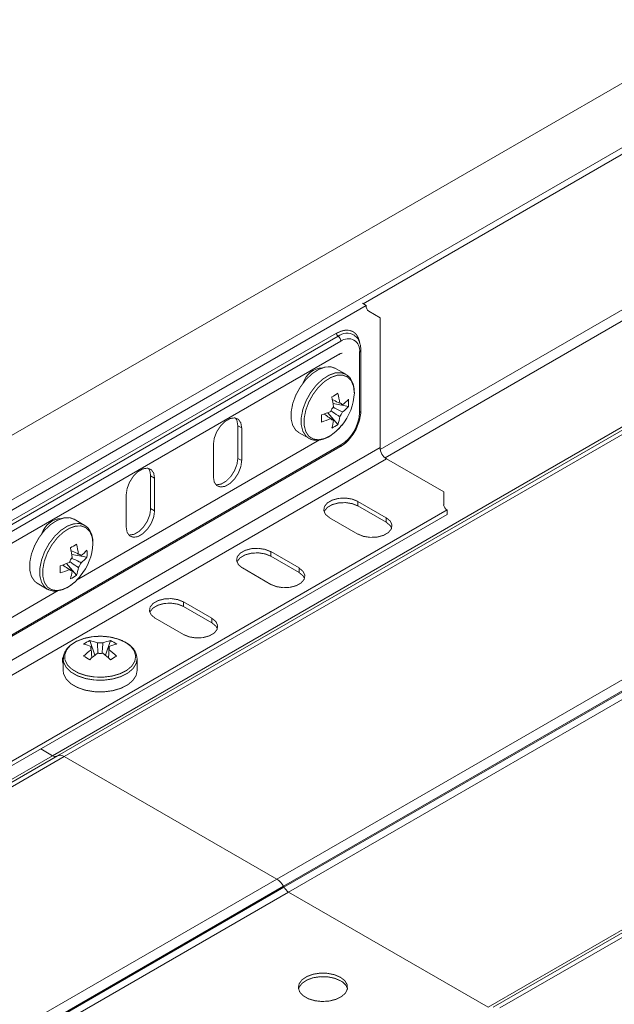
# Model space of a CAD drawing. Header units: millimetres. Extents: x 206 to 1133, y -1929 to 488.
# Tile 24 of 30: x 525 to 621, y 170 to 330. Entities that reach past the tile are written whole.
import ezdxf

# ---------------------------------------------------------------- set-up
doc = ezdxf.new("R2010")
doc.units = ezdxf.units.MM
doc.linetypes.add('K5LT32768', pattern=[0])
doc.linetypes.add('K5LT32769', pattern=[0])

msp = doc.modelspace()

# ---------------------------------------------------------------- linework, layer by layer
at = {"color": 7, "linetype": 'K5LT32768', "lineweight": 15}
for p, q in [((704.88, 367.76), (515.37, 258.36)), ((519.92, 250.48), (709.43, 359.88)), ((529.82, 210.85), (719.33, 320.25)), ((530.65, 210.83), (720.16, 320.22)), ((531.75, 210.72), (721.26, 320.12)), ((566.23, 190.81), (755.73, 300.21)), ((567.33, 189.65), (756.83, 299.05)), ((567.41, 189.51), (756.92, 298.91)), ((568.16, 188.72), (757.67, 298.12)), ((580.76, 283.96), (450.9, 208.99)), ((580.13, 284.32), (580.76, 283.96)), ((581.17, 283.04), (583, 281.98)), ((583, 260.89), (583, 281.98)), ((455.72, 210.06), (575.93, 279.45)), ((455.98, 209.58), (576.19, 278.98)), ((578.8, 279.16), (578.85, 279.12)), ((600.53, 170.03), (790.04, 279.43)), ((601.36, 170), (790.87, 279.4)), ((602.46, 169.9), (791.97, 279.29)), ((576.64, 278.15), (456.43, 208.76)), ((579.89, 266.88), (579.89, 276.68)), ((456.29, 206.71), (576.49, 276.11)), ((579.68, 266.59), (579.68, 276.39)), ((577.43, 272.8), (575.79, 273.75)), ((577.86, 267.57), (575.39, 268.04)), ((576.9, 267.84), (576.71, 267.94)), ((576.17, 264.65), (574.52, 266.55)), ((559.92, 264.45), (560.55, 264.08)), ((559.92, 259.14), (559.92, 264.45)), ((560.55, 258.78), (560.55, 264.08)), ((569.79, 263.35), (571.43, 262.4)), ((571.43, 262.4), (571.5, 262.37)), ((448.65, 183.33), (583, 260.89)), ((456.29, 191.61), (576.49, 261)), ((456.43, 191.93), (576.64, 261.32)), ((555.96, 261.43), (555.96, 256.12)), ((449.71, 181.5), (584.06, 259.06)), ((559.92, 259.14), (560.55, 258.78)), ((593.33, 253.71), (584.06, 259.06)), ((545.77, 256.29), (546.41, 255.92)), ((545.77, 250.98), (545.77, 256.29)), ((546.41, 250.61), (546.41, 255.92)), ((541.81, 253.27), (541.81, 247.96)), ((593.33, 253.71), (593.33, 251.59)), ((584, 249.5), (579.4, 252.15)), ((579.4, 251.42), (579.4, 252.15)), ((584, 248.77), (579.4, 251.42)), ((464.05, 175.81), (593.92, 250.78)), ((464.05, 175.07), (593.92, 250.04)), ((545.77, 250.98), (546.41, 250.61)), ((574.81, 249.5), (579.4, 246.85)), ((584, 248.77), (584, 249.5)), ((593.92, 250.04), (593.92, 250.78)), ((535, 248.3), (533.36, 249.25)), ((535.43, 243.07), (532.96, 243.55)), ((534.48, 243.35), (534.2, 243.49)), ((569.86, 241.34), (565.26, 243.99)), ((565.26, 243.26), (565.26, 243.99)), ((569.86, 240.6), (565.26, 243.26)), ((533.75, 240.16), (532.1, 242.06)), ((560.66, 241.34), (565.26, 238.68)), ((569.86, 240.6), (569.86, 241.34)), ((527.36, 238.86), (529, 237.91)), ((529, 237.91), (529.07, 237.87)), ((555.71, 233.17), (551.12, 235.83)), ((551.12, 235.09), (551.12, 235.83)), ((555.71, 232.44), (551.12, 235.09)), ((546.52, 233.17), (551.12, 230.52)), ((555.71, 232.44), (555.71, 233.17)), ((535.88, 229.55), (536.71, 227.17)), ((539.25, 229.55), (538.43, 227.17)), ((536.12, 228.59), (536.14, 228.27)), ((531.57, 226.57), (531.57, 224.67)), ((543.57, 224.67), (543.57, 226.57)), ((527.93, 211.95), (529.82, 210.85)), ((340.32, 101.45), (529.82, 210.85)), ((341.15, 101.43), (530.65, 210.83)), ((342.25, 101.32), (531.75, 210.72)), ((530.57, 210.78), (530.65, 210.83)), ((531.75, 210.72), (566.23, 190.81)), ((376.72, 81.41), (566.23, 190.81)), ((377.82, 80.25), (567.33, 189.65)), ((377.91, 80.11), (567.41, 189.51)), ((378.66, 79.32), (568.16, 188.72)), ((567.33, 189.65), (567.41, 189.51)), ((568.16, 188.72), (600.53, 170.03))]:
    msp.add_line(p, q, dxfattribs=at)
at = {"color": 8, "linetype": 'K5LT32769', "lineweight": 15, "true_color": 0x808080}
for p, q in [((580.26, 284.25), (703.64, 355.47)), ((583.03, 260.58), (703.64, 330.21)), ((583.81, 259.24), (704.41, 328.86)), ((576.47, 276), (576.37, 276.04)), ((533.74, 239.37), (573.2, 262.15)), ((505.46, 223.04), (530.78, 237.66))]:
    msp.add_line(p, q, dxfattribs=at)
at = {"color": 8, "linetype": 'K5LT32769', "true_color": 0x808080, "const_width": 0.15}
for points in [[(575.93, 279.45), (576.68, 279.8), (577.39, 279.96), (578.05, 279.93), (578.63, 279.72), (579.11, 279.33), (579.46, 278.77), (579.68, 278.07), (579.71, 277.84)], [(577.37, 272.83), (576.7, 273.05), (575.74, 273.02), (574.7, 272.64), (573.63, 271.95), (572.62, 270.99), (571.73, 269.81), (571, 268.5), (570.48, 267.13), (570.22, 265.78), (570.22, 264.56), (570.48, 263.52), (571, 262.74), (571.43, 262.4)], [(578.82, 269.78), (578.69, 270.87), (578.32, 271.76), (577.72, 272.36), (576.93, 272.66), (576, 272.63), (575, 272.27), (573.98, 271.61), (573, 270.68), (572.14, 269.55), (571.44, 268.28), (570.95, 266.96), (570.69, 265.67), (570.69, 264.49), (570.95, 263.49), (571.44, 262.74), (572.14, 262.29), (573, 262.15), (573.98, 262.35), (575, 262.86), (576, 263.67), (576.77, 264.5)], [(534.95, 248.34), (534.28, 248.56), (533.31, 248.52), (532.27, 248.15), (531.21, 247.46), (530.2, 246.5), (529.3, 245.32), (528.57, 244.01), (528.06, 242.63), (527.79, 241.29), (527.79, 240.06), (528.06, 239.03), (528.57, 238.25), (529, 237.91)], [(536.4, 245.28), (536.27, 246.38), (535.89, 247.26), (535.29, 247.87), (534.5, 248.17), (533.58, 248.14), (532.57, 247.78), (531.55, 247.12), (530.58, 246.19), (529.71, 245.06), (529.01, 243.79), (528.52, 242.47), (528.27, 241.18), (528.27, 240), (528.52, 239), (529.01, 238.25), (529.71, 237.8), (530.58, 237.66), (531.55, 237.86), (532.57, 238.37), (533.58, 239.17), (534.34, 240.01)], [(531.57, 226.55), (531.64, 226.02), (532.06, 225.19), (532.83, 224.44), (533.89, 223.83), (535.18, 223.39), (536.63, 223.15), (538.13, 223.12), (539.6, 223.31), (540.94, 223.7), (542.07, 224.28), (542.91, 224.99), (543.42, 225.81), (543.57, 226.57)]]:
    msp.add_lwpolyline(points, dxfattribs=at)
at = {"color": 7, "linetype": 'K5LT32768', "const_width": 0.15}
for points in [[(575.79, 273.75), (575.06, 274), (574.1, 273.97), (573.05, 273.59), (571.99, 272.9), (570.98, 271.94), (570.08, 270.76), (569.35, 269.45), (568.84, 268.08), (568.58, 266.73), (568.58, 265.51), (568.84, 264.47), (569.35, 263.69), (569.79, 263.35)], [(560.55, 264.08), (560.41, 264.91), (560.01, 265.48), (559.4, 265.72), (558.65, 265.6), (557.86, 265.14), (557.11, 264.39), (556.49, 263.45), (556.09, 262.42), (555.96, 261.43)], [(559.92, 264.45), (559.78, 265.28), (559.53, 265.7)], [(556.34, 254.87), (556.47, 254.85), (557.22, 254.97), (558.02, 255.43), (558.77, 256.18), (559.38, 257.13), (559.78, 258.16), (559.92, 259.14)], [(546.41, 255.92), (546.27, 256.75), (545.87, 257.31), (545.26, 257.55), (544.51, 257.44), (543.71, 256.98), (542.96, 256.23), (542.35, 255.28), (541.95, 254.25), (541.81, 253.27)], [(545.77, 256.29), (545.64, 257.11), (545.39, 257.54)], [(555.96, 256.12), (556.09, 255.29), (556.49, 254.73), (557.11, 254.49), (557.86, 254.6), (558.65, 255.07), (559.4, 255.81), (560.01, 256.76), (560.41, 257.79), (560.55, 258.78)], [(579.4, 252.15), (578.48, 252.53), (577.39, 252.7), (576.26, 252.64), (575.24, 252.36), (574.44, 251.9), (573.97, 251.31), (573.87, 250.66), (574.16, 250.03), (574.81, 249.5)], [(542.2, 246.71), (542.33, 246.69), (543.08, 246.81), (543.87, 247.27), (544.62, 248.02), (545.24, 248.96), (545.64, 249.99), (545.77, 250.98)], [(579.4, 251.42), (578.48, 251.79), (577.39, 251.96), (576.26, 251.9), (575.24, 251.63), (574.44, 251.17), (573.97, 250.58), (573.92, 250.46)], [(533.36, 249.25), (532.63, 249.51), (531.67, 249.47), (530.63, 249.1), (529.56, 248.41), (528.55, 247.45), (527.65, 246.27), (526.93, 244.96), (526.41, 243.58), (526.15, 242.24), (526.15, 241.01), (526.41, 239.98), (526.93, 239.2), (527.36, 238.86)], [(541.81, 247.96), (541.95, 247.13), (542.35, 246.56), (542.96, 246.32), (543.71, 246.44), (544.51, 246.9), (545.26, 247.65), (545.87, 248.6), (546.27, 249.62), (546.41, 250.61)], [(579.4, 246.85), (580.33, 246.47), (581.42, 246.31), (582.54, 246.36), (583.57, 246.64), (584.36, 247.1), (584.84, 247.69), (584.94, 248.34), (584.65, 248.97), (584, 249.5)], [(584.89, 247.81), (584.65, 248.23), (584, 248.77)], [(565.26, 243.99), (564.34, 244.36), (563.25, 244.53), (562.12, 244.48), (561.1, 244.2), (560.3, 243.74), (559.82, 243.15), (559.72, 242.5), (560.02, 241.87), (560.66, 241.34)], [(565.26, 243.26), (564.34, 243.63), (563.25, 243.8), (562.12, 243.74), (561.1, 243.47), (560.3, 243), (559.82, 242.41), (559.78, 242.3)], [(565.26, 238.68), (566.19, 238.31), (567.28, 238.14), (568.4, 238.2), (569.42, 238.47), (570.22, 238.93), (570.7, 239.52), (570.8, 240.17), (570.5, 240.8), (569.86, 241.34)], [(570.75, 239.64), (570.5, 240.07), (569.86, 240.6)], [(551.12, 235.83), (550.19, 236.2), (549.1, 236.37), (547.98, 236.31), (546.96, 236.04), (546.16, 235.58), (545.68, 234.99), (545.58, 234.34), (545.87, 233.71), (546.52, 233.17)], [(551.12, 235.09), (550.19, 235.46), (549.1, 235.63), (547.98, 235.58), (546.96, 235.3), (546.16, 234.84), (545.68, 234.25), (545.63, 234.13)], [(551.12, 230.52), (552.04, 230.15), (553.13, 229.98), (554.26, 230.03), (555.28, 230.31), (556.08, 230.77), (556.56, 231.36), (556.65, 232.01), (556.36, 232.64), (555.71, 233.17)], [(556.6, 231.48), (556.36, 231.9), (555.71, 232.44)], [(541.65, 229.28), (540.51, 229.79), (539.18, 230.13), (537.75, 230.26), (536.31, 230.18), (534.95, 229.9), (533.75, 229.43), (532.79, 228.8), (532.14, 228.05), (531.82, 227.24), (531.87, 226.41), (532.27, 225.6), (533.01, 224.88), (534.03, 224.29), (535.28, 223.87), (536.66, 223.64), (538.11, 223.61), (539.52, 223.79), (540.81, 224.17), (541.9, 224.72), (542.71, 225.41), (543.2, 226.2), (543.34, 227.03), (543.11, 227.86), (542.54, 228.62), (541.65, 229.28)], [(531.57, 226.14), (531.54, 226.09), (531.49, 225.97)], [(543.57, 226.57), (543.56, 226.67), (543.56, 226.74)], [(531.57, 224.67), (531.64, 224.13), (532.06, 223.29), (532.83, 222.54), (533.89, 221.93), (535.18, 221.49), (536.63, 221.25), (538.13, 221.22), (539.6, 221.41), (540.94, 221.8), (542.07, 222.38), (542.91, 223.1), (543.42, 223.91), (543.57, 224.67)], [(576.57, 174.88), (575.61, 175.29), (574.48, 175.52), (573.29, 175.55), (572.14, 175.37), (571.13, 175), (570.35, 174.48), (569.88, 173.85), (569.74, 173.17), (569.96, 172.49), (570.52, 171.88), (571.36, 171.39), (572.42, 171.07), (573.59, 170.94), (574.78, 171.02), (575.87, 171.3), (576.77, 171.75), (577.41, 172.33), (577.71, 172.99), (577.67, 173.68), (577.28, 174.33), (576.57, 174.88)], [(576.57, 174.31), (575.61, 174.72), (574.48, 174.95), (573.29, 174.97), (572.14, 174.8), (571.13, 174.43), (570.35, 173.91), (569.88, 173.28), (569.77, 172.97)]]:
    msp.add_lwpolyline(points, dxfattribs=at)
at = {"color": 7, "linetype": 'K5LT32768', "lineweight": 15}
for centre, radius, start, end in [((581.76, 283.86), 1.01, 174.3787, 234.3023), ((576.55, 279.48), 0.622, 182.808, 234.1801), ((575.55, 278.1), 1.09, 2.8075, 54.1791), ((577.83, 276.69), 1.88, 350.7858, 129.2032), ((573.88, 270.37), 3.5, 93.3941, 162.8065), ((565.3, 287.38), 20.75, 298.3968, 301.5978), ((562.92, 266.12), 12.61, 6.3937, 13.7643), ((563.92, 266.7), 12.61, 6.3937, 13.7643), ((569.96, 270.19), 8.88, 320.1531, 357.3253), ((573, 273.05), 6.51, 306.8742, 318.3346), ((570.93, 268.15), 6.96, 355.2207, 4.7793), ((577.43, 265.87), 2.58, 140.0875, 159.9129), ((576.45, 267.57), 0.53, 31.0957, 88.8924), ((573, 271.89), 6.51, 306.8742, 318.3346), ((569.96, 278.31), 12.61, 286.2335, 293.6038), ((552.74, 265.62), 20.76, 358.3994, 1.6006), ((569.96, 277.15), 12.61, 286.2335, 293.6038), ((575.46, 265.87), 0.53, 211.0959, 268.8922), ((569.99, 266.7), 6.51, 341.6638, 353.123), ((574.48, 267.57), 2.58, 320.0875, 339.9129), ((573.07, 266.89), 6.62, 302.6055, 357.3946), ((568.99, 266.12), 6.51, 341.6638, 353.123), ((572.21, 270.36), 6.96, 295.2181, 304.7765), ((585.31, 261), 2.31, 182.6059, 237.3944), ((594.33, 251.69), 1.01, 185.6943, 245.6264), ((531.45, 245.88), 3.5, 93.3934, 162.8072), ((522.87, 262.88), 20.75, 298.3968, 301.5979), ((521.5, 242.2), 12.61, 6.3937, 13.7643), ((527.53, 245.7), 8.88, 320.1525, 357.3259), ((520.49, 241.62), 12.61, 6.3937, 13.7643), ((534.02, 243.08), 0.53, 31.0992, 88.8912), ((530.57, 248.56), 6.51, 306.8747, 318.334), ((530.57, 247.4), 6.51, 306.8747, 318.334), ((528.5, 243.65), 6.96, 355.2226, 4.7774), ((527.53, 253.82), 12.62, 286.2338, 293.6035), ((510.34, 241.13), 20.73, 358.3976, 1.6024), ((535.01, 241.37), 2.58, 140.0869, 159.9127), ((532.05, 243.08), 2.58, 320.088, 339.9116), ((527.53, 252.66), 12.62, 286.2338, 293.6035), ((533.04, 241.37), 0.53, 211.0965, 268.8939), ((526.56, 241.62), 6.51, 341.6638, 353.123), ((529.78, 245.87), 6.96, 295.218, 304.7766), ((527.57, 242.2), 6.51, 341.6638, 353.123), ((538.85, 223.26), 6.96, 115.2173, 124.7774), ((533.56, 222.6), 6.51, 66.8804, 78.3426), ((534.57, 223.18), 6.51, 66.8804, 78.3426), ((537.57, 226.63), 2.58, 80.0876, 99.9132), ((540.57, 223.18), 6.51, 101.658, 113.119), ((541.57, 222.6), 6.51, 101.658, 113.119), ((536.29, 223.26), 6.96, 55.2245, 64.7809), ((543.6, 217.92), 12.61, 126.3918, 133.764), ((544.61, 217.34), 12.61, 126.3918, 133.764), ((536.58, 228.33), 0.53, 151.1019, 208.8957), ((537.57, 230.03), 2.58, 260.0914, 279.9094), ((530.53, 217.34), 12.61, 46.2362, 53.6083), ((538.55, 228.33), 0.53, 331.0914, 28.9062), ((531.53, 217.92), 12.61, 46.2362, 53.6083), ((532.59, 226.34), 1.15, 148.8174, 208.121), ((525, 208.76), 20.77, 58.4032, 61.6021), ((550.12, 208.78), 20.74, 118.396, 121.5986), ((530.26, 211.47), 0.754, 234.383, 294.3126), ((531.11, 209.82), 1.11, 54.3821, 114.3137), ((564.55, 188.12), 3.17, 28.8557, 58.0452), ((569.31, 190.55), 2.16, 208.8558, 238.0453), ((575.71, 172.43), 2.08, 15.0924, 65.4315)]:
    msp.add_arc(centre, radius, start, end, dxfattribs=at)
at = {"color": 8, "linetype": 'K5LT32769', "lineweight": 15, "true_color": 0x808080}
for centre, radius, start, end in [((577.63, 277.11), 2.36, 60.3434, 127.6126), ((579.55, 276.7), 0.339, 293.1084, 355.584), ((579.55, 266.91), 0.339, 293.1099, 355.5686), ((576.3, 261.28), 0.339, 304.4357, 6.8793)]:
    msp.add_arc(centre, radius, start, end, dxfattribs=at)
at = {"color": 7, "linetype": 'K5LT32768', "lineweight": 15}
for points, knots in [([(579.89, 276.68), (579.88, 276.87), (579.86, 277.43), (579.63, 278.19), (579.25, 278.83), (578.92, 279.03), (578.82, 279.09)], [0, 0, 0, 0, 0.191439, 0.554404, 0.864746, 1, 1, 1, 1]), ([(576.49, 276.11), (576.56, 276.14), (576.72, 276.22), (576.87, 276.23), (576.88, 276.22), (576.88, 276.22)], [0, 0, 0, 0, 0.270411, 0.669796, 1, 1, 1, 1]), ([(578.83, 269.83), (578.82, 270.03), (578.8, 270.62), (578.58, 271.49), (578.1, 272.34), (577.6, 272.67), (577.36, 272.83)], [0, 0, 0, 0, 0.153864, 0.446573, 0.737345, 1, 1, 1, 1]), ([(575.25, 268.69), (575.56, 268.54), (575.97, 268.34), (576.37, 268.14), (576.46, 268.1)], [0, 0, 0, 0, 0.77981, 1, 1, 1, 1]), ([(575.38, 267.43), (575.79, 267.23), (576.3, 266.98), (576.81, 266.73), (576.9, 266.69)], [0, 0, 0, 0, 0.810781, 1, 1, 1, 1]), ([(575.01, 265.59), (574.93, 265.65), (574.56, 265.89), (574.2, 266.14), (573.92, 266.33)], [0, 0, 0, 0, 0.224823, 1, 1, 1, 1]), ([(575.02, 265.63), (575.08, 265.59), (575.22, 265.49), (575.37, 265.4), (575.45, 265.34)], [0, 0, 0, 0, 0.380141, 1, 1, 1, 1]), ([(576.46, 265.92), (576.37, 265.98), (575.9, 266.29), (575.43, 266.6), (575.06, 266.86)], [0, 0, 0, 0, 0.190142, 1, 1, 1, 1]), ([(576.49, 261), (576.66, 261.11), (577.14, 261.4), (577.88, 262.08), (578.65, 263.06), (579.27, 264.17), (579.7, 265.34), (579.87, 266.25), (579.88, 266.75), (579.89, 266.88)], [0, 0, 0, 0, 0.090959, 0.260696, 0.429941, 0.598881, 0.768322, 0.939038, 1, 1, 1, 1]), ([(571.53, 262.39), (571.62, 262.33), (571.96, 262.12), (572.68, 262.04), (573.61, 262.16), (574.6, 262.57), (575.59, 263.26), (576.32, 263.93), (576.67, 264.41), (576.76, 264.52)], [0, 0, 0, 0, 0.063869, 0.232882, 0.403344, 0.580555, 0.762583, 0.945541, 1, 1, 1, 1]), ([(536.4, 245.34), (536.4, 245.54), (536.38, 246.13), (536.15, 247), (535.67, 247.85), (535.17, 248.18), (534.93, 248.33)], [0, 0, 0, 0, 0.153864, 0.446573, 0.737345, 1, 1, 1, 1]), ([(532.82, 244.19), (533.14, 244.04), (533.54, 243.85), (533.94, 243.65), (534.03, 243.61)], [0, 0, 0, 0, 0.77981, 1, 1, 1, 1]), ([(532.58, 241.1), (532.5, 241.16), (532.14, 241.4), (531.78, 241.65), (531.49, 241.84)], [0, 0, 0, 0, 0.224823, 1, 1, 1, 1]), ([(534.03, 241.42), (533.94, 241.48), (533.48, 241.8), (533.01, 242.11), (532.63, 242.37)], [0, 0, 0, 0, 0.190142, 1, 1, 1, 1]), ([(532.95, 242.94), (533.36, 242.74), (533.87, 242.49), (534.38, 242.24), (534.48, 242.19)], [0, 0, 0, 0, 0.81078, 1, 1, 1, 1]), ([(529.11, 237.9), (529.2, 237.84), (529.53, 237.62), (530.25, 237.55), (531.19, 237.67), (532.18, 238.08), (533.16, 238.77), (533.9, 239.44), (534.25, 239.91), (534.33, 240.02)], [0, 0, 0, 0, 0.063868, 0.232881, 0.403343, 0.580554, 0.762583, 0.945541, 1, 1, 1, 1]), ([(532.6, 241.13), (532.65, 241.1), (532.8, 241), (532.94, 240.9), (533.03, 240.84)], [0, 0, 0, 0, 0.380141, 1, 1, 1, 1]), ([(541.7, 229.26), (541.51, 229.36), (540.98, 229.65), (539.96, 229.99), (538.63, 230.23), (537.24, 230.28), (535.87, 230.14), (534.59, 229.82), (533.46, 229.32), (532.53, 228.66), (531.91, 227.89), (531.58, 227.16), (531.6, 226.71), (531.61, 226.54)], [0, 0, 0, 0, 0.053101, 0.153189, 0.253097, 0.352812, 0.45257, 0.552606, 0.653217, 0.754658, 0.856426, 0.945665, 1, 1, 1, 1]), ([(537.24, 227.47), (537.21, 227.93), (537.17, 228.49), (537.13, 229.06), (537.12, 229.17)], [0, 0, 0, 0, 0.810742, 1, 1, 1, 1]), ([(538.01, 229.17), (538, 229.06), (537.97, 228.49), (537.93, 227.93), (537.9, 227.47)], [0, 0, 0, 0, 0.189258, 1, 1, 1, 1]), ([(543.52, 226.77), (543.51, 226.97), (543.46, 227.45), (543.05, 228.16), (542.44, 228.8), (541.92, 229.13), (541.7, 229.26)], [0, 0, 0, 0, 0.195509, 0.487173, 0.786735, 1, 1, 1, 1]), ([(536.22, 226.73), (536.19, 227.08), (536.16, 227.53), (536.13, 227.97), (536.12, 228.07)], [0, 0, 0, 0, 0.779786, 1, 1, 1, 1]), ([(539.02, 228.07), (539.01, 227.97), (538.98, 227.53), (538.94, 227.08), (538.92, 226.73)], [0, 0, 0, 0, 0.220213, 1, 1, 1, 1]), ([(538.98, 228.07), (538.99, 228.13), (539, 228.31), (539.01, 228.48), (539.02, 228.59)], [0, 0, 0, 0, 0.380054, 1, 1, 1, 1])]:
    msp.add_open_spline(points, degree=3, knots=knots, dxfattribs=at)

doc.saveas('drawing.dxf')
